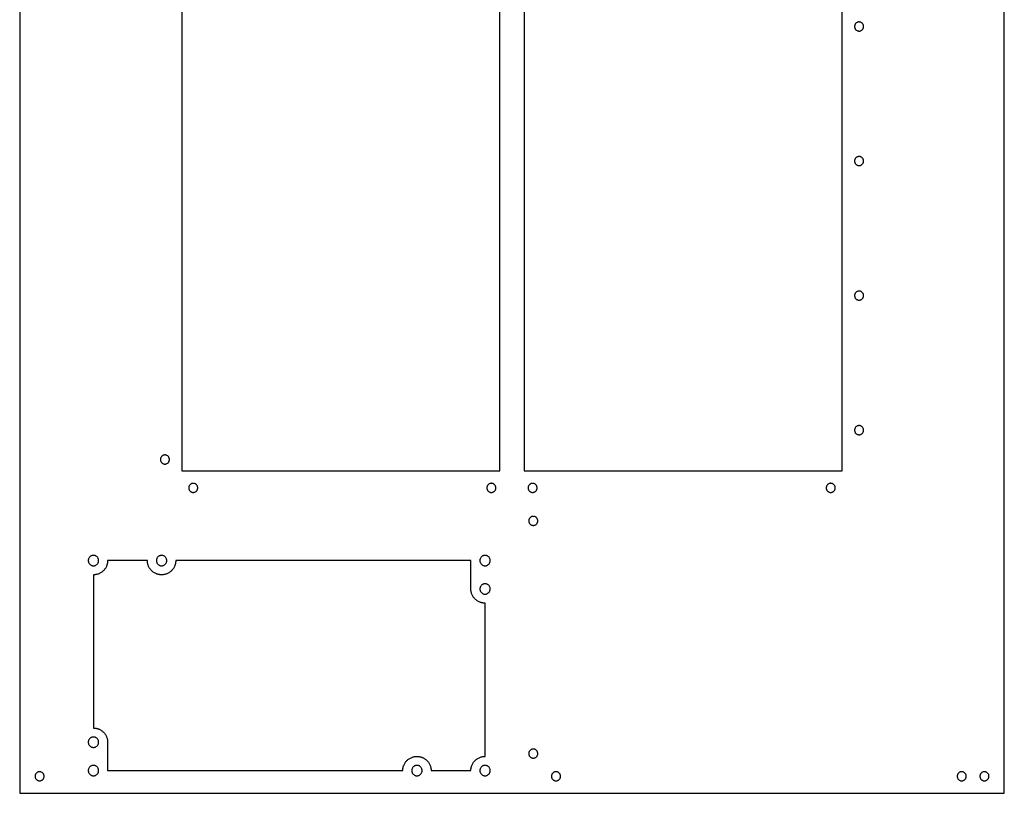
# Model space of a CAD drawing. Header units: millimetres. Extents: x 0 to 347, y 0 to 550.
# Tile 1 of 2: x 0 to 347, y 0 to 273. Entities that reach past the tile are written whole.
import ezdxf

# ---------------------------------------------------------------- set-up
doc = ezdxf.new("R2010")
doc.units = ezdxf.units.MM

msp = doc.modelspace()

# ---------------------------------------------------------------- linework, layer by layer
at = {"color": 7, "linetype": 'Continuous', "lineweight": 25}
for p, q in [((0, 550), (0, 0)), ((347, 0), (347, 550)), ((57.17, 436.38), (57.17, 113.62)), ((169.24, 113.62), (169.24, 436.38)), ((177.76, 436.38), (177.76, 113.62)), ((289.83, 113.62), (289.83, 436.38)), ((57.17, 113.62), (169.24, 113.62)), ((177.76, 113.62), (289.83, 113.62)), ((45, 82), (31, 82)), ((159, 82), (55, 82)), ((159, 72), (159, 82)), ((26, 77), (26, 23)), ((164, 13), (164, 67)), ((31, 18), (31, 8)), ((31, 8), (135, 8)), ((145, 8), (159, 8)), ((0, 0), (347, 0))]:
    msp.add_line(p, q, dxfattribs=at)
for points, knots in [([(295.83, 271.8), (295.79, 271.8), (295.71, 271.8), (295.59, 271.78), (295.47, 271.76), (295.35, 271.73), (295.17, 271.66), (294.94, 271.55), (294.69, 271.34), (294.48, 271.08), (294.35, 270.83), (294.27, 270.6), (294.23, 270.4), (294.23, 270.27), (294.23, 270.2)], [0, 0, 0, 0, 0.048301, 0.096194, 0.143955, 0.191861, 0.240187, 0.370073, 0.50005, 0.629928, 0.759912, 0.84013, 0.919732, 1, 1, 1, 1]), ([(297.43, 270.2), (297.43, 270.24), (297.42, 270.32), (297.41, 270.44), (297.39, 270.56), (297.36, 270.67), (297.29, 270.85), (297.17, 271.08), (296.97, 271.34), (296.71, 271.55), (296.46, 271.68), (296.23, 271.75), (296.03, 271.79), (295.89, 271.8), (295.83, 271.8)], [0, 0, 0, 0, 0.048295, 0.096186, 0.143947, 0.191856, 0.240187, 0.370065, 0.50005, 0.629936, 0.759912, 0.840138, 0.919739, 1, 1, 1, 1]), ([(294.23, 270.2), (294.23, 270.16), (294.23, 270.08), (294.24, 269.96), (294.27, 269.84), (294.3, 269.72), (294.36, 269.54), (294.48, 269.31), (294.69, 269.06), (294.94, 268.85), (295.2, 268.72), (295.43, 268.64), (295.63, 268.6), (295.76, 268.6), (295.83, 268.6)], [0, 0, 0, 0, 0.0482955, 0.0961861, 0.143947, 0.1918557, 0.2401868, 0.3700649, 0.5000495, 0.6299357, 0.7599124, 0.8401376, 0.9197392, 1, 1, 1, 1]), ([(295.83, 268.6), (295.87, 268.6), (295.95, 268.6), (296.07, 268.61), (296.19, 268.64), (296.3, 268.67), (296.48, 268.73), (296.71, 268.85), (296.97, 269.06), (297.17, 269.31), (297.3, 269.57), (297.38, 269.8), (297.42, 270), (297.42, 270.13), (297.43, 270.2)], [0, 0, 0, 0, 0.048301, 0.096194, 0.143955, 0.191861, 0.240187, 0.370073, 0.50005, 0.629928, 0.759912, 0.84013, 0.919732, 1, 1, 1, 1]), ([(295.83, 224.38), (295.79, 224.38), (295.71, 224.38), (295.59, 224.37), (295.47, 224.35), (295.35, 224.31), (295.17, 224.25), (294.94, 224.13), (294.69, 223.92), (294.48, 223.67), (294.35, 223.41), (294.27, 223.18), (294.23, 222.99), (294.23, 222.85), (294.23, 222.78)], [0, 0, 0, 0, 0.048301, 0.096194, 0.143955, 0.191861, 0.240187, 0.370073, 0.50005, 0.629928, 0.759912, 0.84013, 0.919732, 1, 1, 1, 1]), ([(294.23, 222.78), (294.23, 222.74), (294.23, 222.66), (294.24, 222.54), (294.27, 222.43), (294.3, 222.31), (294.36, 222.13), (294.48, 221.9), (294.69, 221.65), (294.94, 221.44), (295.2, 221.31), (295.43, 221.23), (295.63, 221.19), (295.76, 221.19), (295.83, 221.18)], [0, 0, 0, 0, 0.048295, 0.096186, 0.143947, 0.191856, 0.240187, 0.370065, 0.50005, 0.629936, 0.759912, 0.840138, 0.919739, 1, 1, 1, 1]), ([(297.43, 222.78), (297.43, 222.82), (297.42, 222.91), (297.41, 223.03), (297.39, 223.14), (297.36, 223.26), (297.29, 223.44), (297.17, 223.67), (296.97, 223.92), (296.71, 224.13), (296.46, 224.26), (296.23, 224.34), (296.03, 224.38), (295.89, 224.38), (295.83, 224.38)], [0, 0, 0, 0, 0.048295, 0.096186, 0.143947, 0.191856, 0.240187, 0.370065, 0.50005, 0.629936, 0.759912, 0.840138, 0.919739, 1, 1, 1, 1]), ([(295.83, 221.18), (295.87, 221.19), (295.95, 221.19), (296.07, 221.2), (296.19, 221.22), (296.3, 221.26), (296.48, 221.32), (296.71, 221.44), (296.97, 221.65), (297.17, 221.9), (297.3, 222.15), (297.38, 222.39), (297.42, 222.58), (297.42, 222.72), (297.43, 222.78)], [0, 0, 0, 0, 0.048301, 0.096194, 0.143955, 0.191861, 0.240187, 0.370073, 0.50005, 0.629928, 0.759912, 0.84013, 0.919732, 1, 1, 1, 1]), ([(295.83, 176.97), (295.79, 176.97), (295.71, 176.97), (295.59, 176.95), (295.47, 176.93), (295.35, 176.9), (295.17, 176.84), (294.94, 176.72), (294.69, 176.51), (294.48, 176.26), (294.35, 176), (294.27, 175.77), (294.23, 175.57), (294.23, 175.44), (294.23, 175.37)], [0, 0, 0, 0, 0.048301, 0.096194, 0.143955, 0.191861, 0.240187, 0.370073, 0.50005, 0.629928, 0.759912, 0.84013, 0.919732, 1, 1, 1, 1]), ([(297.43, 175.37), (297.43, 175.41), (297.42, 175.49), (297.41, 175.61), (297.39, 175.73), (297.36, 175.85), (297.29, 176.03), (297.17, 176.26), (296.97, 176.51), (296.71, 176.72), (296.46, 176.85), (296.23, 176.92), (296.03, 176.96), (295.89, 176.97), (295.83, 176.97)], [0, 0, 0, 0, 0.048295, 0.096186, 0.143947, 0.191856, 0.240187, 0.370065, 0.50005, 0.629936, 0.759912, 0.840138, 0.919739, 1, 1, 1, 1]), ([(294.23, 175.37), (294.23, 175.33), (294.23, 175.25), (294.24, 175.13), (294.27, 175.01), (294.3, 174.9), (294.36, 174.72), (294.48, 174.49), (294.69, 174.23), (294.94, 174.02), (295.2, 173.89), (295.43, 173.82), (295.63, 173.78), (295.76, 173.77), (295.83, 173.77)], [0, 0, 0, 0, 0.048295, 0.096186, 0.143947, 0.191856, 0.240187, 0.370065, 0.50005, 0.629936, 0.759912, 0.840138, 0.919739, 1, 1, 1, 1]), ([(295.83, 173.77), (295.87, 173.77), (295.95, 173.77), (296.07, 173.79), (296.19, 173.81), (296.3, 173.84), (296.48, 173.9), (296.71, 174.02), (296.97, 174.23), (297.17, 174.49), (297.3, 174.74), (297.38, 174.97), (297.42, 175.17), (297.42, 175.3), (297.43, 175.37)], [0, 0, 0, 0, 0.0483007, 0.0961939, 0.1439549, 0.191861, 0.2401872, 0.3700731, 0.5000496, 0.6299275, 0.759912, 0.8401304, 0.919732, 1, 1, 1, 1]), ([(295.83, 129.56), (295.79, 129.56), (295.71, 129.56), (295.59, 129.54), (295.47, 129.52), (295.35, 129.49), (295.17, 129.42), (294.94, 129.31), (294.69, 129.1), (294.48, 128.84), (294.35, 128.59), (294.27, 128.36), (294.23, 128.16), (294.23, 128.03), (294.23, 127.96)], [0, 0, 0, 0, 0.0483007, 0.0961939, 0.1439549, 0.191861, 0.2401872, 0.3700731, 0.5000496, 0.6299275, 0.759912, 0.8401304, 0.919732, 1, 1, 1, 1]), ([(297.43, 127.96), (297.43, 128), (297.42, 128.08), (297.41, 128.2), (297.39, 128.32), (297.36, 128.43), (297.29, 128.61), (297.17, 128.84), (296.97, 129.1), (296.71, 129.31), (296.46, 129.44), (296.23, 129.51), (296.03, 129.55), (295.89, 129.56), (295.83, 129.56)], [0, 0, 0, 0, 0.048295, 0.096186, 0.143947, 0.191856, 0.240187, 0.370065, 0.50005, 0.629936, 0.759912, 0.840138, 0.919739, 1, 1, 1, 1]), ([(294.23, 127.96), (294.23, 127.92), (294.23, 127.84), (294.24, 127.72), (294.27, 127.6), (294.3, 127.48), (294.36, 127.3), (294.48, 127.07), (294.69, 126.82), (294.94, 126.61), (295.2, 126.48), (295.43, 126.4), (295.63, 126.36), (295.76, 126.36), (295.83, 126.36)], [0, 0, 0, 0, 0.048295, 0.096186, 0.143947, 0.191856, 0.240187, 0.370065, 0.50005, 0.629936, 0.759912, 0.840138, 0.919739, 1, 1, 1, 1]), ([(295.83, 126.36), (295.87, 126.36), (295.95, 126.36), (296.07, 126.37), (296.19, 126.4), (296.3, 126.43), (296.48, 126.49), (296.71, 126.61), (296.97, 126.82), (297.17, 127.07), (297.3, 127.33), (297.38, 127.56), (297.42, 127.76), (297.42, 127.89), (297.43, 127.96)], [0, 0, 0, 0, 0.0483007, 0.0961939, 0.1439549, 0.191861, 0.2401872, 0.3700731, 0.5000496, 0.6299275, 0.759912, 0.8401304, 0.919732, 1, 1, 1, 1]), ([(51.17, 119.22), (51.13, 119.22), (51.05, 119.22), (50.93, 119.21), (50.81, 119.18), (50.7, 119.15), (50.52, 119.09), (50.29, 118.97), (50.03, 118.76), (49.83, 118.51), (49.7, 118.25), (49.62, 118.02), (49.58, 117.82), (49.58, 117.69), (49.57, 117.62)], [0, 0, 0, 0, 0.048301, 0.096194, 0.143955, 0.191861, 0.240187, 0.370073, 0.50005, 0.629928, 0.759912, 0.84013, 0.919732, 1, 1, 1, 1]), ([(52.77, 117.62), (52.77, 117.66), (52.77, 117.74), (52.76, 117.86), (52.73, 117.98), (52.7, 118.1), (52.64, 118.28), (52.52, 118.51), (52.31, 118.76), (52.06, 118.97), (51.8, 119.1), (51.57, 119.18), (51.37, 119.22), (51.24, 119.22), (51.17, 119.22)], [0, 0, 0, 0, 0.048295, 0.096186, 0.143947, 0.191856, 0.240187, 0.370065, 0.50005, 0.629936, 0.759912, 0.840138, 0.919739, 1, 1, 1, 1]), ([(49.57, 117.62), (49.57, 117.58), (49.58, 117.5), (49.59, 117.38), (49.61, 117.26), (49.64, 117.15), (49.71, 116.97), (49.83, 116.74), (50.03, 116.48), (50.29, 116.28), (50.54, 116.14), (50.77, 116.07), (50.97, 116.03), (51.11, 116.03), (51.17, 116.02)], [0, 0, 0, 0, 0.048295, 0.096186, 0.143947, 0.191856, 0.240187, 0.370065, 0.50005, 0.629936, 0.759912, 0.840138, 0.919739, 1, 1, 1, 1]), ([(51.17, 116.02), (51.21, 116.02), (51.29, 116.03), (51.41, 116.04), (51.53, 116.06), (51.65, 116.09), (51.83, 116.16), (52.06, 116.28), (52.31, 116.48), (52.52, 116.74), (52.65, 116.99), (52.73, 117.22), (52.77, 117.42), (52.77, 117.56), (52.77, 117.62)], [0, 0, 0, 0, 0.048301, 0.096194, 0.143955, 0.191861, 0.240187, 0.370073, 0.50005, 0.629928, 0.759912, 0.84013, 0.919732, 1, 1, 1, 1]), ([(61.17, 109.23), (61.13, 109.23), (61.05, 109.22), (60.93, 109.21), (60.81, 109.19), (60.7, 109.16), (60.52, 109.09), (60.29, 108.97), (60.03, 108.77), (59.82, 108.51), (59.69, 108.26), (59.62, 108.03), (59.58, 107.83), (59.57, 107.69), (59.57, 107.63)], [0, 0, 0, 0, 0.048301, 0.096194, 0.143955, 0.191861, 0.240187, 0.370073, 0.50005, 0.629928, 0.759912, 0.84013, 0.919732, 1, 1, 1, 1]), ([(59.57, 107.63), (59.57, 107.59), (59.57, 107.51), (59.59, 107.39), (59.61, 107.27), (59.64, 107.15), (59.7, 106.97), (59.82, 106.74), (60.03, 106.49), (60.29, 106.28), (60.54, 106.15), (60.77, 106.07), (60.97, 106.03), (61.1, 106.03), (61.17, 106.03)], [0, 0, 0, 0, 0.048295, 0.096186, 0.143947, 0.191856, 0.240187, 0.370065, 0.50005, 0.629936, 0.759912, 0.840138, 0.919739, 1, 1, 1, 1]), ([(62.77, 107.63), (62.77, 107.67), (62.77, 107.75), (62.75, 107.87), (62.73, 107.99), (62.7, 108.1), (62.64, 108.28), (62.52, 108.51), (62.31, 108.77), (62.06, 108.97), (61.8, 109.1), (61.57, 109.18), (61.37, 109.22), (61.24, 109.22), (61.17, 109.23)], [0, 0, 0, 0, 0.048295, 0.096186, 0.143947, 0.191856, 0.240187, 0.370065, 0.50005, 0.629936, 0.759912, 0.840138, 0.919739, 1, 1, 1, 1]), ([(61.17, 106.03), (61.21, 106.03), (61.29, 106.03), (61.41, 106.04), (61.53, 106.07), (61.65, 106.1), (61.82, 106.16), (62.06, 106.28), (62.31, 106.49), (62.52, 106.74), (62.65, 107), (62.72, 107.23), (62.76, 107.43), (62.77, 107.56), (62.77, 107.63)], [0, 0, 0, 0, 0.048301, 0.096194, 0.143955, 0.191861, 0.240187, 0.370073, 0.50005, 0.629928, 0.759912, 0.84013, 0.919732, 1, 1, 1, 1]), ([(166.24, 109.23), (166.19, 109.23), (166.11, 109.22), (165.99, 109.21), (165.88, 109.19), (165.76, 109.16), (165.58, 109.09), (165.35, 108.97), (165.1, 108.77), (164.89, 108.51), (164.76, 108.26), (164.68, 108.03), (164.64, 107.83), (164.64, 107.69), (164.64, 107.63)], [0, 0, 0, 0, 0.048301, 0.096194, 0.143955, 0.191861, 0.240187, 0.370073, 0.50005, 0.629928, 0.759912, 0.84013, 0.919732, 1, 1, 1, 1]), ([(164.64, 107.63), (164.64, 107.59), (164.64, 107.51), (164.65, 107.39), (164.67, 107.27), (164.71, 107.15), (164.77, 106.97), (164.89, 106.74), (165.1, 106.49), (165.35, 106.28), (165.61, 106.15), (165.84, 106.07), (166.03, 106.03), (166.17, 106.03), (166.24, 106.03)], [0, 0, 0, 0, 0.048295, 0.096186, 0.143947, 0.191856, 0.240187, 0.370065, 0.50005, 0.629936, 0.759912, 0.840138, 0.919739, 1, 1, 1, 1]), ([(167.84, 107.63), (167.83, 107.67), (167.83, 107.75), (167.82, 107.87), (167.8, 107.99), (167.76, 108.1), (167.7, 108.28), (167.58, 108.51), (167.37, 108.77), (167.12, 108.97), (166.87, 109.1), (166.63, 109.18), (166.44, 109.22), (166.3, 109.22), (166.24, 109.23)], [0, 0, 0, 0, 0.048295, 0.096186, 0.143947, 0.191856, 0.240187, 0.370065, 0.50005, 0.629936, 0.759912, 0.840138, 0.919739, 1, 1, 1, 1]), ([(166.24, 106.03), (166.28, 106.03), (166.36, 106.03), (166.48, 106.04), (166.59, 106.07), (166.71, 106.1), (166.89, 106.16), (167.12, 106.28), (167.37, 106.49), (167.58, 106.74), (167.71, 107), (167.79, 107.23), (167.83, 107.43), (167.83, 107.56), (167.84, 107.63)], [0, 0, 0, 0, 0.048301, 0.096194, 0.143955, 0.191861, 0.240187, 0.370073, 0.50005, 0.629928, 0.759912, 0.84013, 0.919732, 1, 1, 1, 1]), ([(180.76, 109.23), (180.72, 109.23), (180.64, 109.22), (180.52, 109.21), (180.41, 109.19), (180.29, 109.16), (180.11, 109.09), (179.88, 108.97), (179.63, 108.77), (179.42, 108.51), (179.29, 108.26), (179.21, 108.03), (179.17, 107.83), (179.17, 107.69), (179.16, 107.63)], [0, 0, 0, 0, 0.048301, 0.096194, 0.143955, 0.191861, 0.240187, 0.370073, 0.50005, 0.629928, 0.759912, 0.84013, 0.919732, 1, 1, 1, 1]), ([(179.16, 107.63), (179.17, 107.59), (179.17, 107.51), (179.18, 107.39), (179.2, 107.27), (179.24, 107.15), (179.3, 106.97), (179.42, 106.74), (179.63, 106.49), (179.88, 106.28), (180.13, 106.15), (180.37, 106.07), (180.56, 106.03), (180.7, 106.03), (180.76, 106.03)], [0, 0, 0, 0, 0.048295, 0.096186, 0.143947, 0.191856, 0.240187, 0.370065, 0.50005, 0.629936, 0.759912, 0.840138, 0.919739, 1, 1, 1, 1]), ([(182.36, 107.63), (182.36, 107.67), (182.36, 107.75), (182.35, 107.87), (182.33, 107.99), (182.29, 108.1), (182.23, 108.28), (182.11, 108.51), (181.9, 108.77), (181.65, 108.97), (181.39, 109.1), (181.16, 109.18), (180.97, 109.22), (180.83, 109.22), (180.76, 109.23)], [0, 0, 0, 0, 0.048295, 0.096186, 0.143947, 0.191856, 0.240187, 0.370065, 0.50005, 0.629936, 0.759912, 0.840138, 0.919739, 1, 1, 1, 1]), ([(180.76, 106.03), (180.81, 106.03), (180.89, 106.03), (181.01, 106.04), (181.12, 106.07), (181.24, 106.1), (181.42, 106.16), (181.65, 106.28), (181.9, 106.49), (182.11, 106.74), (182.24, 107), (182.32, 107.23), (182.36, 107.43), (182.36, 107.56), (182.36, 107.63)], [0, 0, 0, 0, 0.048301, 0.096194, 0.143955, 0.191861, 0.240187, 0.370073, 0.50005, 0.629928, 0.759912, 0.84013, 0.919732, 1, 1, 1, 1]), ([(285.83, 109.23), (285.79, 109.23), (285.71, 109.22), (285.59, 109.21), (285.47, 109.19), (285.35, 109.16), (285.18, 109.09), (284.94, 108.97), (284.69, 108.77), (284.48, 108.51), (284.35, 108.26), (284.28, 108.03), (284.24, 107.83), (284.23, 107.69), (284.23, 107.63)], [0, 0, 0, 0, 0.048301, 0.096194, 0.143955, 0.191861, 0.240187, 0.370073, 0.50005, 0.629928, 0.759912, 0.84013, 0.919732, 1, 1, 1, 1]), ([(284.23, 107.63), (284.23, 107.59), (284.23, 107.51), (284.25, 107.39), (284.27, 107.27), (284.3, 107.15), (284.36, 106.97), (284.48, 106.74), (284.69, 106.49), (284.94, 106.28), (285.2, 106.15), (285.43, 106.07), (285.63, 106.03), (285.76, 106.03), (285.83, 106.03)], [0, 0, 0, 0, 0.048295, 0.096186, 0.143947, 0.191856, 0.240187, 0.370065, 0.50005, 0.629936, 0.759912, 0.840138, 0.919739, 1, 1, 1, 1]), ([(287.43, 107.63), (287.43, 107.67), (287.43, 107.75), (287.41, 107.87), (287.39, 107.99), (287.36, 108.1), (287.3, 108.28), (287.18, 108.51), (286.97, 108.77), (286.71, 108.97), (286.46, 109.1), (286.23, 109.18), (286.03, 109.22), (285.9, 109.22), (285.83, 109.23)], [0, 0, 0, 0, 0.048295, 0.096186, 0.143947, 0.191856, 0.240187, 0.370065, 0.50005, 0.629936, 0.759912, 0.840138, 0.919739, 1, 1, 1, 1]), ([(285.83, 106.03), (285.87, 106.03), (285.95, 106.03), (286.07, 106.04), (286.19, 106.07), (286.3, 106.1), (286.48, 106.16), (286.71, 106.28), (286.97, 106.49), (287.18, 106.74), (287.31, 107), (287.38, 107.23), (287.42, 107.43), (287.43, 107.56), (287.43, 107.63)], [0, 0, 0, 0, 0.048301, 0.096194, 0.143955, 0.191861, 0.240187, 0.370073, 0.50005, 0.629928, 0.759912, 0.84013, 0.919732, 1, 1, 1, 1]), ([(181, 97.6), (180.96, 97.6), (180.88, 97.6), (180.76, 97.58), (180.64, 97.56), (180.52, 97.53), (180.35, 97.47), (180.11, 97.35), (179.86, 97.14), (179.65, 96.88), (179.52, 96.63), (179.45, 96.4), (179.41, 96.2), (179.4, 96.07), (179.4, 96)], [0, 0, 0, 0, 0.048301, 0.096194, 0.143955, 0.191861, 0.240187, 0.370073, 0.50005, 0.629928, 0.759912, 0.84013, 0.919732, 1, 1, 1, 1]), ([(182.6, 96), (182.6, 96.04), (182.6, 96.12), (182.58, 96.24), (182.56, 96.36), (182.53, 96.48), (182.47, 96.65), (182.35, 96.88), (182.14, 97.14), (181.88, 97.35), (181.63, 97.48), (181.4, 97.55), (181.2, 97.59), (181.07, 97.6), (181, 97.6)], [0, 0, 0, 0, 0.048295, 0.096186, 0.143947, 0.191856, 0.240187, 0.370065, 0.50005, 0.629936, 0.759912, 0.840138, 0.919739, 1, 1, 1, 1]), ([(179.4, 96), (179.4, 95.96), (179.4, 95.88), (179.42, 95.76), (179.44, 95.64), (179.47, 95.52), (179.53, 95.35), (179.65, 95.11), (179.86, 94.86), (180.11, 94.65), (180.37, 94.52), (180.6, 94.45), (180.8, 94.41), (180.93, 94.4), (181, 94.4)], [0, 0, 0, 0, 0.048295, 0.096186, 0.143947, 0.191856, 0.240187, 0.370065, 0.50005, 0.629936, 0.759912, 0.840138, 0.919739, 1, 1, 1, 1]), ([(181, 94.4), (181.04, 94.4), (181.12, 94.4), (181.24, 94.42), (181.36, 94.44), (181.48, 94.47), (181.65, 94.53), (181.88, 94.65), (182.14, 94.86), (182.35, 95.11), (182.48, 95.37), (182.55, 95.6), (182.59, 95.8), (182.6, 95.93), (182.6, 96)], [0, 0, 0, 0, 0.0483007, 0.0961939, 0.1439549, 0.191861, 0.2401872, 0.3700731, 0.5000496, 0.6299275, 0.759912, 0.8401304, 0.919732, 1, 1, 1, 1]), ([(26, 83.83), (25.95, 83.83), (25.86, 83.83), (25.72, 83.81), (25.59, 83.78), (25.46, 83.75), (25.25, 83.68), (24.99, 83.54), (24.7, 83.3), (24.46, 83.01), (24.31, 82.72), (24.22, 82.46), (24.18, 82.23), (24.17, 82.08), (24.17, 82)], [0, 0, 0, 0, 0.048302, 0.096196, 0.143957, 0.191863, 0.240187, 0.370079, 0.50005, 0.629934, 0.759912, 0.840134, 0.919735, 1, 1, 1, 1]), ([(27.83, 82), (27.83, 82.05), (27.83, 82.14), (27.81, 82.28), (27.78, 82.41), (27.75, 82.54), (27.68, 82.75), (27.54, 83.01), (27.3, 83.3), (27.01, 83.54), (26.72, 83.69), (26.46, 83.78), (26.23, 83.82), (26.08, 83.83), (26, 83.83)], [0, 0, 0, 0, 0.0482978, 0.0961895, 0.1439505, 0.191858, 0.240187, 0.3700717, 0.5000497, 0.6299415, 0.7599125, 0.8401399, 0.9197415, 1, 1, 1, 1]), ([(50, 83.83), (49.95, 83.83), (49.86, 83.83), (49.72, 83.81), (49.59, 83.78), (49.46, 83.75), (49.25, 83.68), (48.99, 83.54), (48.7, 83.3), (48.46, 83.01), (48.31, 82.72), (48.22, 82.46), (48.18, 82.23), (48.17, 82.08), (48.17, 82)], [0, 0, 0, 0, 0.0483023, 0.0961964, 0.1439574, 0.1918627, 0.2401873, 0.3700789, 0.5000497, 0.6299343, 0.7599122, 0.8401336, 0.9197351, 1, 1, 1, 1]), ([(51.83, 82), (51.83, 82.05), (51.83, 82.14), (51.81, 82.28), (51.78, 82.41), (51.75, 82.54), (51.68, 82.75), (51.54, 83.01), (51.3, 83.3), (51.01, 83.54), (50.72, 83.69), (50.46, 83.78), (50.23, 83.82), (50.08, 83.83), (50, 83.83)], [0, 0, 0, 0, 0.0482978, 0.0961895, 0.1439505, 0.191858, 0.240187, 0.3700717, 0.5000497, 0.6299415, 0.7599125, 0.8401399, 0.9197415, 1, 1, 1, 1]), ([(164, 83.83), (163.95, 83.83), (163.86, 83.83), (163.72, 83.81), (163.59, 83.78), (163.46, 83.75), (163.25, 83.68), (162.99, 83.54), (162.7, 83.3), (162.46, 83.01), (162.31, 82.72), (162.22, 82.46), (162.18, 82.23), (162.17, 82.08), (162.17, 82)], [0, 0, 0, 0, 0.048302, 0.096196, 0.143957, 0.191863, 0.240187, 0.370079, 0.50005, 0.629934, 0.759912, 0.840134, 0.919735, 1, 1, 1, 1]), ([(165.83, 82), (165.83, 82.05), (165.83, 82.14), (165.81, 82.28), (165.78, 82.41), (165.75, 82.54), (165.68, 82.75), (165.54, 83.01), (165.3, 83.3), (165.01, 83.54), (164.72, 83.69), (164.46, 83.78), (164.23, 83.82), (164.08, 83.83), (164, 83.83)], [0, 0, 0, 0, 0.048298, 0.09619, 0.14395, 0.191858, 0.240187, 0.370072, 0.50005, 0.629942, 0.759912, 0.84014, 0.919742, 1, 1, 1, 1]), ([(24.17, 82), (24.17, 81.95), (24.17, 81.86), (24.19, 81.72), (24.22, 81.59), (24.25, 81.46), (24.32, 81.25), (24.46, 80.99), (24.7, 80.7), (24.99, 80.46), (25.28, 80.31), (25.54, 80.22), (25.77, 80.18), (25.92, 80.17), (26, 80.17)], [0, 0, 0, 0, 0.0482978, 0.0961895, 0.1439505, 0.191858, 0.240187, 0.3700717, 0.5000497, 0.6299415, 0.7599125, 0.8401399, 0.9197415, 1, 1, 1, 1]), ([(26, 80.17), (26.05, 80.17), (26.14, 80.17), (26.28, 80.19), (26.41, 80.22), (26.54, 80.25), (26.75, 80.32), (27.01, 80.46), (27.3, 80.7), (27.54, 80.99), (27.69, 81.28), (27.78, 81.54), (27.82, 81.77), (27.83, 81.92), (27.83, 82)], [0, 0, 0, 0, 0.0483023, 0.0961964, 0.1439574, 0.1918627, 0.2401873, 0.3700789, 0.5000497, 0.6299343, 0.7599122, 0.8401336, 0.9197351, 1, 1, 1, 1]), ([(31, 82), (31, 81.92), (31, 81.76), (30.98, 81.53), (30.95, 81.29), (30.91, 81.06), (30.86, 80.83), (30.8, 80.61), (30.73, 80.38), (30.62, 80.08), (30.45, 79.7), (30.19, 79.26), (29.89, 78.84), (29.43, 78.33), (28.89, 77.9), (28.3, 77.55), (27.85, 77.35), (27.38, 77.19), (26.97, 77.09), (26.61, 77.03), (26.31, 77.01), (26.1, 77), (26, 77)], [0, 0, 0, 0, 0.030243, 0.060285, 0.090194, 0.120036, 0.149879, 0.179791, 0.209839, 0.240089, 0.304396, 0.368736, 0.434412, 0.500119, 0.631327, 0.695638, 0.759974, 0.821711, 0.883473, 0.922334, 0.961128, 1, 1, 1, 1]), ([(50, 77), (49.92, 77), (49.76, 77), (49.53, 77.02), (49.29, 77.05), (49.06, 77.09), (48.83, 77.14), (48.61, 77.2), (48.38, 77.27), (48.08, 77.38), (47.7, 77.55), (47.26, 77.81), (46.84, 78.11), (46.33, 78.57), (45.9, 79.11), (45.55, 79.7), (45.35, 80.15), (45.19, 80.62), (45.09, 81.03), (45.03, 81.39), (45.01, 81.69), (45, 81.9), (45, 82)], [0, 0, 0, 0, 0.030244, 0.060287, 0.090196, 0.120038, 0.149881, 0.179793, 0.20984, 0.240089, 0.3044, 0.368736, 0.434413, 0.500119, 0.631327, 0.695634, 0.759974, 0.821705, 0.883473, 0.922331, 0.961125, 1, 1, 1, 1]), ([(48.17, 82), (48.17, 81.95), (48.17, 81.86), (48.19, 81.72), (48.22, 81.59), (48.25, 81.46), (48.32, 81.25), (48.46, 80.99), (48.7, 80.7), (48.99, 80.46), (49.28, 80.31), (49.54, 80.22), (49.77, 80.18), (49.92, 80.17), (50, 80.17)], [0, 0, 0, 0, 0.048298, 0.09619, 0.14395, 0.191858, 0.240187, 0.370072, 0.50005, 0.629942, 0.759912, 0.84014, 0.919742, 1, 1, 1, 1]), ([(55, 82), (55, 81.92), (55, 81.76), (54.98, 81.53), (54.95, 81.29), (54.91, 81.06), (54.86, 80.83), (54.8, 80.61), (54.73, 80.38), (54.62, 80.08), (54.45, 79.7), (54.19, 79.26), (53.89, 78.84), (53.43, 78.33), (52.89, 77.9), (52.3, 77.55), (51.85, 77.35), (51.38, 77.19), (50.97, 77.09), (50.61, 77.03), (50.31, 77.01), (50.1, 77), (50, 77)], [0, 0, 0, 0, 0.030243, 0.060285, 0.090194, 0.120036, 0.149879, 0.179791, 0.209839, 0.240089, 0.304396, 0.368736, 0.434412, 0.500119, 0.631327, 0.695638, 0.759974, 0.821711, 0.883473, 0.922334, 0.961128, 1, 1, 1, 1]), ([(50, 80.17), (50.05, 80.17), (50.14, 80.17), (50.28, 80.19), (50.41, 80.22), (50.54, 80.25), (50.75, 80.32), (51.01, 80.46), (51.3, 80.7), (51.54, 80.99), (51.69, 81.28), (51.78, 81.54), (51.82, 81.77), (51.83, 81.92), (51.83, 82)], [0, 0, 0, 0, 0.048302, 0.096196, 0.143957, 0.191863, 0.240187, 0.370079, 0.50005, 0.629934, 0.759912, 0.840134, 0.919735, 1, 1, 1, 1]), ([(162.17, 82), (162.17, 81.95), (162.17, 81.86), (162.19, 81.72), (162.22, 81.59), (162.25, 81.46), (162.32, 81.25), (162.46, 80.99), (162.7, 80.7), (162.99, 80.46), (163.28, 80.31), (163.54, 80.22), (163.77, 80.18), (163.92, 80.17), (164, 80.17)], [0, 0, 0, 0, 0.048298, 0.09619, 0.14395, 0.191858, 0.240187, 0.370072, 0.50005, 0.629942, 0.759912, 0.84014, 0.919742, 1, 1, 1, 1]), ([(164, 80.17), (164.05, 80.17), (164.14, 80.17), (164.28, 80.19), (164.41, 80.22), (164.54, 80.25), (164.75, 80.32), (165.01, 80.46), (165.3, 80.7), (165.54, 80.99), (165.69, 81.28), (165.78, 81.54), (165.82, 81.77), (165.83, 81.92), (165.83, 82)], [0, 0, 0, 0, 0.048302, 0.096196, 0.143957, 0.191863, 0.240187, 0.370079, 0.50005, 0.629934, 0.759912, 0.840134, 0.919735, 1, 1, 1, 1]), ([(164, 73.83), (163.95, 73.83), (163.86, 73.83), (163.72, 73.81), (163.59, 73.78), (163.46, 73.75), (163.25, 73.68), (162.99, 73.54), (162.7, 73.3), (162.46, 73.01), (162.31, 72.72), (162.22, 72.46), (162.18, 72.23), (162.17, 72.08), (162.17, 72)], [0, 0, 0, 0, 0.048302, 0.096196, 0.143957, 0.191863, 0.240187, 0.370079, 0.50005, 0.629934, 0.759912, 0.840134, 0.919735, 1, 1, 1, 1]), ([(165.83, 72), (165.83, 72.05), (165.83, 72.14), (165.81, 72.28), (165.78, 72.41), (165.75, 72.54), (165.68, 72.75), (165.54, 73.01), (165.3, 73.3), (165.01, 73.54), (164.72, 73.69), (164.46, 73.78), (164.23, 73.82), (164.08, 73.83), (164, 73.83)], [0, 0, 0, 0, 0.048298, 0.09619, 0.14395, 0.191858, 0.240187, 0.370072, 0.50005, 0.629942, 0.759912, 0.84014, 0.919742, 1, 1, 1, 1]), ([(164, 67), (163.92, 67), (163.76, 67), (163.53, 67.02), (163.29, 67.05), (163.06, 67.09), (162.83, 67.14), (162.61, 67.2), (162.38, 67.27), (162.08, 67.38), (161.7, 67.55), (161.26, 67.81), (160.84, 68.11), (160.33, 68.57), (159.9, 69.11), (159.55, 69.7), (159.35, 70.15), (159.19, 70.62), (159.09, 71.03), (159.03, 71.39), (159.01, 71.69), (159, 71.9), (159, 72)], [0, 0, 0, 0, 0.030244, 0.060287, 0.090196, 0.120038, 0.149881, 0.179793, 0.20984, 0.240089, 0.3044, 0.368736, 0.434413, 0.500119, 0.631327, 0.695634, 0.759974, 0.821705, 0.883473, 0.922331, 0.961125, 1, 1, 1, 1]), ([(162.17, 72), (162.17, 71.95), (162.17, 71.86), (162.19, 71.72), (162.22, 71.59), (162.25, 71.46), (162.32, 71.25), (162.46, 70.99), (162.7, 70.7), (162.99, 70.46), (163.28, 70.31), (163.54, 70.22), (163.77, 70.18), (163.92, 70.17), (164, 70.17)], [0, 0, 0, 0, 0.048298, 0.09619, 0.14395, 0.191858, 0.240187, 0.370072, 0.50005, 0.629942, 0.759912, 0.84014, 0.919742, 1, 1, 1, 1]), ([(164, 70.17), (164.05, 70.17), (164.14, 70.17), (164.28, 70.19), (164.41, 70.22), (164.54, 70.25), (164.75, 70.32), (165.01, 70.46), (165.3, 70.7), (165.54, 70.99), (165.69, 71.28), (165.78, 71.54), (165.82, 71.77), (165.83, 71.92), (165.83, 72)], [0, 0, 0, 0, 0.0483023, 0.0961964, 0.1439574, 0.1918627, 0.2401873, 0.3700789, 0.5000497, 0.6299343, 0.7599122, 0.8401336, 0.9197351, 1, 1, 1, 1]), ([(26, 23), (26.08, 23), (26.24, 23), (26.47, 22.98), (26.71, 22.95), (26.94, 22.91), (27.17, 22.86), (27.39, 22.8), (27.62, 22.73), (27.92, 22.62), (28.3, 22.45), (28.74, 22.19), (29.16, 21.89), (29.67, 21.43), (30.1, 20.89), (30.45, 20.3), (30.65, 19.85), (30.81, 19.38), (30.91, 18.97), (30.97, 18.61), (30.99, 18.31), (31, 18.1), (31, 18)], [0, 0, 0, 0, 0.030244, 0.060287, 0.090196, 0.120038, 0.149881, 0.179793, 0.20984, 0.240089, 0.3044, 0.368736, 0.434413, 0.500119, 0.631327, 0.695634, 0.759974, 0.821705, 0.883473, 0.922331, 0.961125, 1, 1, 1, 1]), ([(26, 19.83), (25.95, 19.83), (25.86, 19.83), (25.72, 19.81), (25.59, 19.78), (25.46, 19.75), (25.25, 19.68), (24.99, 19.54), (24.7, 19.3), (24.46, 19.01), (24.31, 18.72), (24.22, 18.46), (24.18, 18.23), (24.17, 18.08), (24.17, 18)], [0, 0, 0, 0, 0.048302, 0.096196, 0.143957, 0.191863, 0.240187, 0.370079, 0.50005, 0.629934, 0.759912, 0.840134, 0.919735, 1, 1, 1, 1]), ([(24.17, 18), (24.17, 17.95), (24.17, 17.86), (24.19, 17.72), (24.22, 17.59), (24.25, 17.46), (24.32, 17.25), (24.46, 16.99), (24.7, 16.7), (24.99, 16.46), (25.28, 16.31), (25.54, 16.22), (25.77, 16.18), (25.92, 16.17), (26, 16.17)], [0, 0, 0, 0, 0.048298, 0.09619, 0.14395, 0.191858, 0.240187, 0.370072, 0.50005, 0.629942, 0.759912, 0.84014, 0.919742, 1, 1, 1, 1]), ([(27.83, 18), (27.83, 18.05), (27.83, 18.14), (27.81, 18.28), (27.78, 18.41), (27.75, 18.54), (27.68, 18.75), (27.54, 19.01), (27.3, 19.3), (27.01, 19.54), (26.72, 19.69), (26.46, 19.78), (26.23, 19.82), (26.08, 19.83), (26, 19.83)], [0, 0, 0, 0, 0.048298, 0.09619, 0.14395, 0.191858, 0.240187, 0.370072, 0.50005, 0.629942, 0.759912, 0.84014, 0.919742, 1, 1, 1, 1]), ([(26, 16.17), (26.05, 16.17), (26.14, 16.17), (26.28, 16.19), (26.41, 16.22), (26.54, 16.25), (26.75, 16.32), (27.01, 16.46), (27.3, 16.7), (27.54, 16.99), (27.69, 17.28), (27.78, 17.54), (27.82, 17.77), (27.83, 17.92), (27.83, 18)], [0, 0, 0, 0, 0.048302, 0.096196, 0.143957, 0.191863, 0.240187, 0.370079, 0.50005, 0.629934, 0.759912, 0.840134, 0.919735, 1, 1, 1, 1]), ([(181, 15.6), (180.96, 15.6), (180.88, 15.6), (180.76, 15.58), (180.64, 15.56), (180.52, 15.53), (180.35, 15.47), (180.11, 15.35), (179.86, 15.14), (179.65, 14.88), (179.52, 14.63), (179.45, 14.4), (179.41, 14.2), (179.4, 14.07), (179.4, 14)], [0, 0, 0, 0, 0.048301, 0.096194, 0.143955, 0.191861, 0.240187, 0.370073, 0.50005, 0.629928, 0.759912, 0.84013, 0.919732, 1, 1, 1, 1]), ([(179.4, 14), (179.4, 13.96), (179.4, 13.88), (179.42, 13.76), (179.44, 13.64), (179.47, 13.52), (179.53, 13.35), (179.65, 13.11), (179.86, 12.86), (180.11, 12.65), (180.37, 12.52), (180.6, 12.45), (180.8, 12.41), (180.93, 12.4), (181, 12.4)], [0, 0, 0, 0, 0.048295, 0.096186, 0.143947, 0.191856, 0.240187, 0.370065, 0.50005, 0.629936, 0.759912, 0.840138, 0.919739, 1, 1, 1, 1]), ([(182.6, 14), (182.6, 14.04), (182.6, 14.12), (182.58, 14.24), (182.56, 14.36), (182.53, 14.48), (182.47, 14.65), (182.35, 14.88), (182.14, 15.14), (181.88, 15.35), (181.63, 15.48), (181.4, 15.55), (181.2, 15.59), (181.07, 15.6), (181, 15.6)], [0, 0, 0, 0, 0.048295, 0.096186, 0.143947, 0.191856, 0.240187, 0.370065, 0.50005, 0.629936, 0.759912, 0.840138, 0.919739, 1, 1, 1, 1]), ([(181, 12.4), (181.04, 12.4), (181.12, 12.4), (181.24, 12.42), (181.36, 12.44), (181.48, 12.47), (181.65, 12.53), (181.88, 12.65), (182.14, 12.86), (182.35, 13.11), (182.48, 13.37), (182.55, 13.6), (182.59, 13.8), (182.6, 13.93), (182.6, 14)], [0, 0, 0, 0, 0.048301, 0.096194, 0.143955, 0.191861, 0.240187, 0.370073, 0.50005, 0.629928, 0.759912, 0.84013, 0.919732, 1, 1, 1, 1]), ([(135, 8), (135, 8.08), (135, 8.24), (135.02, 8.47), (135.05, 8.71), (135.09, 8.94), (135.14, 9.17), (135.2, 9.39), (135.27, 9.62), (135.38, 9.92), (135.55, 10.3), (135.81, 10.74), (136.11, 11.16), (136.57, 11.67), (137.11, 12.1), (137.7, 12.45), (138.15, 12.65), (138.62, 12.81), (139.03, 12.91), (139.39, 12.97), (139.69, 12.99), (139.9, 13), (140, 13)], [0, 0, 0, 0, 0.030243, 0.060285, 0.090194, 0.120036, 0.149879, 0.179791, 0.209839, 0.240089, 0.304396, 0.368736, 0.434412, 0.500119, 0.631327, 0.695638, 0.759974, 0.821711, 0.883473, 0.922334, 0.961128, 1, 1, 1, 1]), ([(140, 13), (140.08, 13), (140.24, 13), (140.47, 12.98), (140.71, 12.95), (140.94, 12.91), (141.17, 12.86), (141.39, 12.8), (141.62, 12.73), (141.92, 12.62), (142.3, 12.45), (142.74, 12.19), (143.16, 11.89), (143.67, 11.43), (144.1, 10.89), (144.45, 10.3), (144.65, 9.85), (144.81, 9.38), (144.91, 8.97), (144.97, 8.61), (144.99, 8.31), (145, 8.1), (145, 8)], [0, 0, 0, 0, 0.030244, 0.060287, 0.090196, 0.120038, 0.149881, 0.179793, 0.20984, 0.240089, 0.3044, 0.368736, 0.434413, 0.500119, 0.631327, 0.695634, 0.759974, 0.821705, 0.883473, 0.922331, 0.961125, 1, 1, 1, 1]), ([(159, 8), (159, 8.08), (159, 8.24), (159.02, 8.47), (159.05, 8.71), (159.09, 8.94), (159.14, 9.17), (159.2, 9.39), (159.27, 9.62), (159.38, 9.92), (159.55, 10.3), (159.81, 10.74), (160.11, 11.16), (160.57, 11.67), (161.11, 12.1), (161.7, 12.45), (162.15, 12.65), (162.62, 12.81), (163.03, 12.91), (163.39, 12.97), (163.69, 12.99), (163.9, 13), (164, 13)], [0, 0, 0, 0, 0.030243, 0.060285, 0.090194, 0.120036, 0.149879, 0.179791, 0.209839, 0.240089, 0.304396, 0.368736, 0.434412, 0.500119, 0.631327, 0.695638, 0.759974, 0.821711, 0.883473, 0.922334, 0.961128, 1, 1, 1, 1]), ([(7, 7.6), (6.96, 7.6), (6.88, 7.6), (6.76, 7.58), (6.64, 7.56), (6.52, 7.53), (6.35, 7.47), (6.11, 7.35), (5.86, 7.14), (5.65, 6.88), (5.52, 6.63), (5.45, 6.4), (5.41, 6.2), (5.4, 6.07), (5.4, 6)], [0, 0, 0, 0, 0.048301, 0.096194, 0.143955, 0.191861, 0.240187, 0.370073, 0.50005, 0.629928, 0.759912, 0.84013, 0.919732, 1, 1, 1, 1]), ([(8.6, 6), (8.6, 6.04), (8.6, 6.12), (8.58, 6.24), (8.56, 6.36), (8.53, 6.48), (8.47, 6.65), (8.35, 6.88), (8.14, 7.14), (7.88, 7.35), (7.63, 7.48), (7.4, 7.55), (7.2, 7.59), (7.07, 7.6), (7, 7.6)], [0, 0, 0, 0, 0.048295, 0.096186, 0.143947, 0.191856, 0.240187, 0.370065, 0.50005, 0.629936, 0.759912, 0.840138, 0.919739, 1, 1, 1, 1]), ([(26, 9.83), (25.95, 9.83), (25.86, 9.83), (25.72, 9.81), (25.59, 9.78), (25.46, 9.75), (25.25, 9.68), (24.99, 9.54), (24.7, 9.3), (24.46, 9.01), (24.31, 8.72), (24.22, 8.46), (24.18, 8.23), (24.17, 8.08), (24.17, 8)], [0, 0, 0, 0, 0.048302, 0.096196, 0.143957, 0.191863, 0.240187, 0.370079, 0.50005, 0.629934, 0.759912, 0.840134, 0.919735, 1, 1, 1, 1]), ([(24.17, 8), (24.17, 7.95), (24.17, 7.86), (24.19, 7.72), (24.22, 7.59), (24.25, 7.46), (24.32, 7.25), (24.46, 6.99), (24.7, 6.7), (24.99, 6.46), (25.28, 6.31), (25.54, 6.22), (25.77, 6.18), (25.92, 6.17), (26, 6.17)], [0, 0, 0, 0, 0.048298, 0.09619, 0.14395, 0.191858, 0.240187, 0.370072, 0.50005, 0.629942, 0.759912, 0.84014, 0.919742, 1, 1, 1, 1]), ([(27.83, 8), (27.83, 8.05), (27.83, 8.14), (27.81, 8.28), (27.78, 8.41), (27.75, 8.54), (27.68, 8.75), (27.54, 9.01), (27.3, 9.3), (27.01, 9.54), (26.72, 9.69), (26.46, 9.78), (26.23, 9.82), (26.08, 9.83), (26, 9.83)], [0, 0, 0, 0, 0.048298, 0.09619, 0.14395, 0.191858, 0.240187, 0.370072, 0.50005, 0.629942, 0.759912, 0.84014, 0.919742, 1, 1, 1, 1]), ([(26, 6.17), (26.05, 6.17), (26.14, 6.17), (26.28, 6.19), (26.41, 6.22), (26.54, 6.25), (26.75, 6.32), (27.01, 6.46), (27.3, 6.7), (27.54, 6.99), (27.69, 7.28), (27.78, 7.54), (27.82, 7.77), (27.83, 7.92), (27.83, 8)], [0, 0, 0, 0, 0.048302, 0.096196, 0.143957, 0.191863, 0.240187, 0.370079, 0.50005, 0.629934, 0.759912, 0.840134, 0.919735, 1, 1, 1, 1]), ([(140, 9.83), (139.95, 9.83), (139.86, 9.83), (139.72, 9.81), (139.59, 9.78), (139.46, 9.75), (139.25, 9.68), (138.99, 9.54), (138.7, 9.3), (138.46, 9.01), (138.31, 8.72), (138.22, 8.46), (138.18, 8.23), (138.17, 8.08), (138.17, 8)], [0, 0, 0, 0, 0.048302, 0.096196, 0.143957, 0.191863, 0.240187, 0.370079, 0.50005, 0.629934, 0.759912, 0.840134, 0.919735, 1, 1, 1, 1]), ([(138.17, 8), (138.17, 7.95), (138.17, 7.86), (138.19, 7.72), (138.22, 7.59), (138.25, 7.46), (138.32, 7.25), (138.46, 6.99), (138.7, 6.7), (138.99, 6.46), (139.28, 6.31), (139.54, 6.22), (139.77, 6.18), (139.92, 6.17), (140, 6.17)], [0, 0, 0, 0, 0.048298, 0.09619, 0.14395, 0.191858, 0.240187, 0.370072, 0.50005, 0.629942, 0.759912, 0.84014, 0.919742, 1, 1, 1, 1]), ([(141.83, 8), (141.83, 8.05), (141.83, 8.14), (141.81, 8.28), (141.78, 8.41), (141.75, 8.54), (141.68, 8.75), (141.54, 9.01), (141.3, 9.3), (141.01, 9.54), (140.72, 9.69), (140.46, 9.78), (140.23, 9.82), (140.08, 9.83), (140, 9.83)], [0, 0, 0, 0, 0.048298, 0.09619, 0.14395, 0.191858, 0.240187, 0.370072, 0.50005, 0.629942, 0.759912, 0.84014, 0.919742, 1, 1, 1, 1]), ([(140, 6.17), (140.05, 6.17), (140.14, 6.17), (140.28, 6.19), (140.41, 6.22), (140.54, 6.25), (140.75, 6.32), (141.01, 6.46), (141.3, 6.7), (141.54, 6.99), (141.69, 7.28), (141.78, 7.54), (141.82, 7.77), (141.83, 7.92), (141.83, 8)], [0, 0, 0, 0, 0.048302, 0.096196, 0.143957, 0.191863, 0.240187, 0.370079, 0.50005, 0.629934, 0.759912, 0.840134, 0.919735, 1, 1, 1, 1]), ([(164, 9.83), (163.95, 9.83), (163.86, 9.83), (163.72, 9.81), (163.59, 9.78), (163.46, 9.75), (163.25, 9.68), (162.99, 9.54), (162.7, 9.3), (162.46, 9.01), (162.31, 8.72), (162.22, 8.46), (162.18, 8.23), (162.17, 8.08), (162.17, 8)], [0, 0, 0, 0, 0.048302, 0.096196, 0.143957, 0.191863, 0.240187, 0.370079, 0.50005, 0.629934, 0.759912, 0.840134, 0.919735, 1, 1, 1, 1]), ([(162.17, 8), (162.17, 7.95), (162.17, 7.86), (162.19, 7.72), (162.22, 7.59), (162.25, 7.46), (162.32, 7.25), (162.46, 6.99), (162.7, 6.7), (162.99, 6.46), (163.28, 6.31), (163.54, 6.22), (163.77, 6.18), (163.92, 6.17), (164, 6.17)], [0, 0, 0, 0, 0.048298, 0.09619, 0.14395, 0.191858, 0.240187, 0.370072, 0.50005, 0.629942, 0.759912, 0.84014, 0.919742, 1, 1, 1, 1]), ([(165.83, 8), (165.83, 8.05), (165.83, 8.14), (165.81, 8.28), (165.78, 8.41), (165.75, 8.54), (165.68, 8.75), (165.54, 9.01), (165.3, 9.3), (165.01, 9.54), (164.72, 9.69), (164.46, 9.78), (164.23, 9.82), (164.08, 9.83), (164, 9.83)], [0, 0, 0, 0, 0.048298, 0.09619, 0.14395, 0.191858, 0.240187, 0.370072, 0.50005, 0.629942, 0.759912, 0.84014, 0.919742, 1, 1, 1, 1]), ([(164, 6.17), (164.05, 6.17), (164.14, 6.17), (164.28, 6.19), (164.41, 6.22), (164.54, 6.25), (164.75, 6.32), (165.01, 6.46), (165.3, 6.7), (165.54, 6.99), (165.69, 7.28), (165.78, 7.54), (165.82, 7.77), (165.83, 7.92), (165.83, 8)], [0, 0, 0, 0, 0.048302, 0.096196, 0.143957, 0.191863, 0.240187, 0.370079, 0.50005, 0.629934, 0.759912, 0.840134, 0.919735, 1, 1, 1, 1]), ([(189, 7.6), (188.96, 7.6), (188.88, 7.6), (188.76, 7.58), (188.64, 7.56), (188.52, 7.53), (188.35, 7.47), (188.11, 7.35), (187.86, 7.14), (187.65, 6.88), (187.52, 6.63), (187.45, 6.4), (187.41, 6.2), (187.4, 6.07), (187.4, 6)], [0, 0, 0, 0, 0.048301, 0.096194, 0.143955, 0.191861, 0.240187, 0.370073, 0.50005, 0.629928, 0.759912, 0.84013, 0.919732, 1, 1, 1, 1]), ([(190.6, 6), (190.6, 6.04), (190.6, 6.12), (190.58, 6.24), (190.56, 6.36), (190.53, 6.48), (190.47, 6.65), (190.35, 6.88), (190.14, 7.14), (189.88, 7.35), (189.63, 7.48), (189.4, 7.55), (189.2, 7.59), (189.07, 7.6), (189, 7.6)], [0, 0, 0, 0, 0.048295, 0.096186, 0.143947, 0.191856, 0.240187, 0.370065, 0.50005, 0.629936, 0.759912, 0.840138, 0.919739, 1, 1, 1, 1]), ([(332, 7.6), (331.96, 7.6), (331.88, 7.6), (331.76, 7.58), (331.64, 7.56), (331.52, 7.53), (331.35, 7.47), (331.11, 7.35), (330.86, 7.14), (330.65, 6.88), (330.52, 6.63), (330.45, 6.4), (330.41, 6.2), (330.4, 6.07), (330.4, 6)], [0, 0, 0, 0, 0.048301, 0.096194, 0.143955, 0.191861, 0.240187, 0.370073, 0.50005, 0.629928, 0.759912, 0.84013, 0.919732, 1, 1, 1, 1]), ([(333.6, 6), (333.6, 6.04), (333.6, 6.12), (333.58, 6.24), (333.56, 6.36), (333.53, 6.48), (333.47, 6.65), (333.35, 6.88), (333.14, 7.14), (332.88, 7.35), (332.63, 7.48), (332.4, 7.55), (332.2, 7.59), (332.07, 7.6), (332, 7.6)], [0, 0, 0, 0, 0.048295, 0.096186, 0.143947, 0.191856, 0.240187, 0.370065, 0.50005, 0.629936, 0.759912, 0.840138, 0.919739, 1, 1, 1, 1]), ([(340, 7.6), (339.96, 7.6), (339.88, 7.6), (339.76, 7.58), (339.64, 7.56), (339.52, 7.53), (339.35, 7.47), (339.11, 7.35), (338.86, 7.14), (338.65, 6.88), (338.52, 6.63), (338.45, 6.4), (338.41, 6.2), (338.4, 6.07), (338.4, 6)], [0, 0, 0, 0, 0.048301, 0.096194, 0.143955, 0.191861, 0.240187, 0.370073, 0.50005, 0.629928, 0.759912, 0.84013, 0.919732, 1, 1, 1, 1]), ([(341.6, 6), (341.6, 6.04), (341.6, 6.12), (341.58, 6.24), (341.56, 6.36), (341.53, 6.48), (341.47, 6.65), (341.35, 6.88), (341.14, 7.14), (340.88, 7.35), (340.63, 7.48), (340.4, 7.55), (340.2, 7.59), (340.07, 7.6), (340, 7.6)], [0, 0, 0, 0, 0.048295, 0.096186, 0.143947, 0.191856, 0.240187, 0.370065, 0.50005, 0.629936, 0.759912, 0.840138, 0.919739, 1, 1, 1, 1]), ([(5.4, 6), (5.4, 5.96), (5.4, 5.88), (5.42, 5.76), (5.44, 5.64), (5.47, 5.52), (5.53, 5.35), (5.65, 5.11), (5.86, 4.86), (6.11, 4.65), (6.37, 4.52), (6.6, 4.45), (6.8, 4.41), (6.93, 4.4), (7, 4.4)], [0, 0, 0, 0, 0.048295, 0.096186, 0.143947, 0.191856, 0.240187, 0.370065, 0.50005, 0.629936, 0.759912, 0.840138, 0.919739, 1, 1, 1, 1]), ([(7, 4.4), (7.04, 4.4), (7.12, 4.4), (7.24, 4.42), (7.36, 4.44), (7.48, 4.47), (7.65, 4.53), (7.88, 4.65), (8.14, 4.86), (8.35, 5.11), (8.48, 5.37), (8.55, 5.6), (8.59, 5.8), (8.6, 5.93), (8.6, 6)], [0, 0, 0, 0, 0.048301, 0.096194, 0.143955, 0.191861, 0.240187, 0.370073, 0.50005, 0.629928, 0.759912, 0.84013, 0.919732, 1, 1, 1, 1]), ([(187.4, 6), (187.4, 5.96), (187.4, 5.88), (187.42, 5.76), (187.44, 5.64), (187.47, 5.52), (187.53, 5.35), (187.65, 5.11), (187.86, 4.86), (188.11, 4.65), (188.37, 4.52), (188.6, 4.45), (188.8, 4.41), (188.93, 4.4), (189, 4.4)], [0, 0, 0, 0, 0.048295, 0.096186, 0.143947, 0.191856, 0.240187, 0.370065, 0.50005, 0.629936, 0.759912, 0.840138, 0.919739, 1, 1, 1, 1]), ([(189, 4.4), (189.04, 4.4), (189.12, 4.4), (189.24, 4.42), (189.36, 4.44), (189.48, 4.47), (189.65, 4.53), (189.88, 4.65), (190.14, 4.86), (190.35, 5.11), (190.48, 5.37), (190.55, 5.6), (190.59, 5.8), (190.6, 5.93), (190.6, 6)], [0, 0, 0, 0, 0.048301, 0.096194, 0.143955, 0.191861, 0.240187, 0.370073, 0.50005, 0.629928, 0.759912, 0.84013, 0.919732, 1, 1, 1, 1]), ([(330.4, 6), (330.4, 5.96), (330.4, 5.88), (330.42, 5.76), (330.44, 5.64), (330.47, 5.52), (330.53, 5.35), (330.65, 5.11), (330.86, 4.86), (331.11, 4.65), (331.37, 4.52), (331.6, 4.45), (331.8, 4.41), (331.93, 4.4), (332, 4.4)], [0, 0, 0, 0, 0.048295, 0.096186, 0.143947, 0.191856, 0.240187, 0.370065, 0.50005, 0.629936, 0.759912, 0.840138, 0.919739, 1, 1, 1, 1]), ([(332, 4.4), (332.04, 4.4), (332.12, 4.4), (332.24, 4.42), (332.36, 4.44), (332.48, 4.47), (332.65, 4.53), (332.88, 4.65), (333.14, 4.86), (333.35, 5.11), (333.48, 5.37), (333.55, 5.6), (333.59, 5.8), (333.6, 5.93), (333.6, 6)], [0, 0, 0, 0, 0.048301, 0.096194, 0.143955, 0.191861, 0.240187, 0.370073, 0.50005, 0.629928, 0.759912, 0.84013, 0.919732, 1, 1, 1, 1]), ([(338.4, 6), (338.4, 5.96), (338.4, 5.88), (338.42, 5.76), (338.44, 5.64), (338.47, 5.52), (338.53, 5.35), (338.65, 5.11), (338.86, 4.86), (339.11, 4.65), (339.37, 4.52), (339.6, 4.45), (339.8, 4.41), (339.93, 4.4), (340, 4.4)], [0, 0, 0, 0, 0.048295, 0.096186, 0.143947, 0.191856, 0.240187, 0.370065, 0.50005, 0.629936, 0.759912, 0.840138, 0.919739, 1, 1, 1, 1]), ([(340, 4.4), (340.04, 4.4), (340.12, 4.4), (340.24, 4.42), (340.36, 4.44), (340.48, 4.47), (340.65, 4.53), (340.88, 4.65), (341.14, 4.86), (341.35, 5.11), (341.48, 5.37), (341.55, 5.6), (341.59, 5.8), (341.6, 5.93), (341.6, 6)], [0, 0, 0, 0, 0.048301, 0.096194, 0.143955, 0.191861, 0.240187, 0.370073, 0.50005, 0.629928, 0.759912, 0.84013, 0.919732, 1, 1, 1, 1])]:
    msp.add_open_spline(points, degree=3, knots=knots, dxfattribs=at)

doc.saveas('drawing.dxf')
